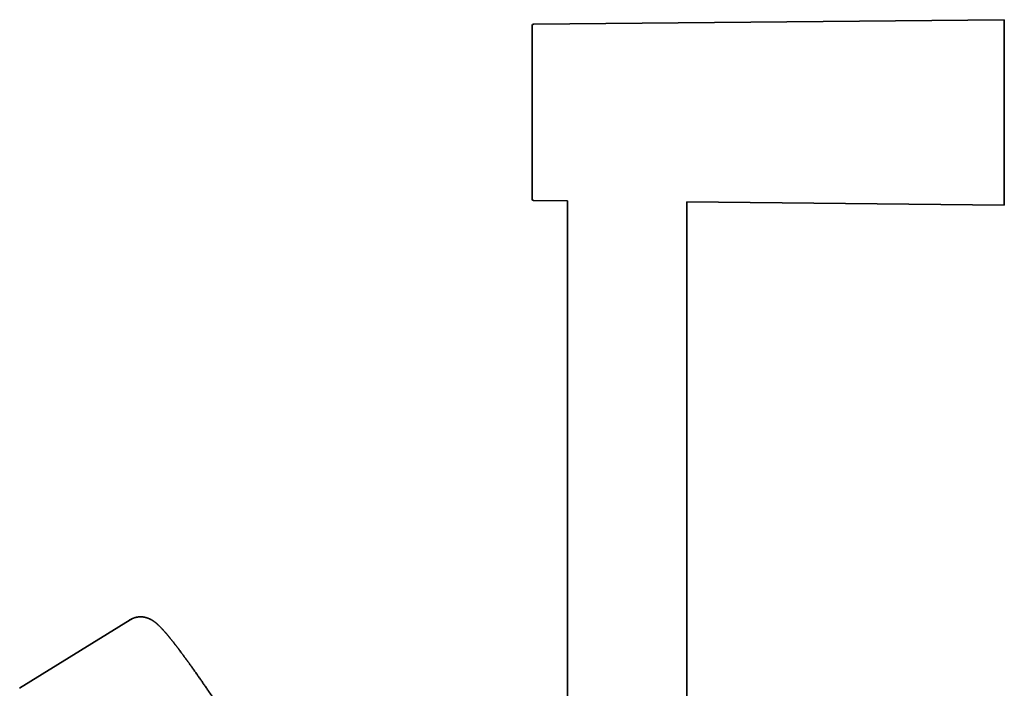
# Model space of a CAD drawing. Header units: millimetres. Extents: x 8 to 852, y 12 to 1820.
# Tile 19 of 27: x 56 to 213, y 1714 to 1820. Entities that reach past the tile are written whole.
import ezdxf

# ---------------------------------------------------------------- set-up
doc = ezdxf.new("R2010")
doc.units = ezdxf.units.MM

msp = doc.modelspace()

# ---------------------------------------------------------------- linework, layer by layer
at = {"color": 7, "linetype": 'Continuous', "lineweight": 35}
for p, q in [((213, 1819.95), (138.1, 1819.22)), ((137.9, 1805.34), (137.9, 1805.2)), ((138.1, 1791.19), (143.5, 1791.13)), ((143.5, 1791.13), (143.5, 1585.1)), ((162.5, 1510.38), (162.5, 1790.95)), ((162.5, 1790.95), (213, 1790.45)), ((74.81, 1724.84), (74.74, 1724.83)), ((73.9, 1724.46), (56.34, 1713.56))]:
    msp.add_line(p, q, dxfattribs=at)
for centre, start, end in [((138.1, 1819.02), 90.561, 180), ((138.1, 1791.39), 180, 269.439)]:
    msp.add_arc(centre, 0.2, start, end, dxfattribs=at)
for points, knots in [([(137.9, 1819.02), (137.9, 1819.02), (137.9, 1819.02), (137.9, 1818.99), (137.9, 1818.96), (137.9, 1818.9), (137.9, 1818.83), (137.9, 1818.75), (137.9, 1818.66), (137.9, 1818.57), (137.9, 1818.46), (137.9, 1818.34), (137.9, 1818.22), (137.9, 1818.06), (137.9, 1817.87), (137.9, 1817.64), (137.9, 1817.39), (137.9, 1817.11), (137.9, 1816.82), (137.9, 1816.5), (137.9, 1816.17), (137.9, 1815.81), (137.9, 1815.44), (137.9, 1815.05), (137.9, 1814.64), (137.9, 1814.22), (137.9, 1813.78), (137.9, 1813.33), (137.9, 1812.89), (137.9, 1812.47), (137.9, 1812.07), (137.9, 1811.66), (137.9, 1811.25), (137.9, 1810.83), (137.9, 1810.39), (137.9, 1809.94), (137.9, 1809.46), (137.9, 1808.99), (137.9, 1808.51), (137.9, 1808.02), (137.9, 1807.52), (137.9, 1807), (137.9, 1806.45), (137.9, 1805.89), (137.9, 1805.52), (137.9, 1805.34)], [0, 0, 0, 0, 0.01869, 0.040498, 0.062293, 0.084098, 0.105941, 0.128649, 0.14682, 0.16497, 0.183113, 0.201264, 0.219438, 0.237649, 0.263488, 0.289268, 0.31503, 0.340817, 0.366672, 0.393058, 0.419382, 0.445688, 0.472019, 0.498422, 0.524809, 0.551133, 0.577438, 0.60377, 0.630173, 0.651711, 0.673203, 0.694673, 0.716146, 0.737646, 0.759198, 0.782354, 0.805462, 0.828553, 0.851658, 0.874806, 0.897142, 0.922857, 0.948544, 0.974244, 1, 1, 1, 1]), ([(213, 1805.2), (213, 1805.42), (213, 1805.85), (213, 1806.5), (213, 1807.14), (213, 1807.78), (213, 1808.42), (213, 1809.04), (213, 1809.65), (213, 1810.25), (213, 1810.85), (213, 1811.44), (213, 1812.02), (213, 1812.59), (213, 1813.15), (213, 1813.68), (213, 1814.2), (213, 1814.7), (213, 1815.17), (213, 1815.64), (213, 1816.08), (213, 1816.51), (213, 1816.92), (213, 1817.3), (213, 1817.66), (213, 1817.99), (213, 1818.3), (213, 1818.58), (213, 1818.84), (213, 1819.07), (213, 1819.28), (213, 1819.46), (213, 1819.61), (213, 1819.74), (213, 1819.83), (213, 1819.9), (213, 1819.94), (213, 1819.95), (213, 1819.95)], [0, 0, 0, 0, 0.028, 0.056, 0.084, 0.112, 0.14, 0.1675, 0.195, 0.2225, 0.25, 0.278, 0.306, 0.334, 0.362, 0.39, 0.4175, 0.445, 0.4725, 0.5, 0.528, 0.556, 0.584, 0.612, 0.64, 0.6675, 0.695, 0.7225, 0.75, 0.778, 0.806, 0.834, 0.862, 0.89, 0.9175, 0.945, 0.9725, 1, 1, 1, 1]), ([(137.9, 1805.2), (137.9, 1805.05), (137.9, 1804.73), (137.9, 1804.26), (137.9, 1803.79), (137.9, 1803.33), (137.9, 1802.85), (137.9, 1802.41), (137.9, 1802), (137.9, 1801.62), (137.9, 1801.24), (137.9, 1800.87), (137.9, 1800.5), (137.9, 1800.08), (137.9, 1799.61), (137.9, 1799.11), (137.9, 1798.62), (137.9, 1798.13), (137.9, 1797.66), (137.9, 1797.19), (137.9, 1796.73), (137.9, 1796.29), (137.9, 1795.87), (137.9, 1795.45), (137.9, 1795.06), (137.9, 1794.68), (137.9, 1794.32), (137.9, 1793.98), (137.9, 1793.68), (137.9, 1793.41), (137.9, 1793.18), (137.9, 1792.95), (137.9, 1792.75), (137.9, 1792.55), (137.9, 1792.37), (137.9, 1792.2), (137.9, 1792.04), (137.9, 1791.89), (137.9, 1791.77), (137.9, 1791.66), (137.9, 1791.57), (137.9, 1791.49), (137.9, 1791.43), (137.9, 1791.4), (137.9, 1791.38), (137.9, 1791.39), (137.9, 1791.39)], [0, 0, 0, 0, 0.021714, 0.043387, 0.065045, 0.086712, 0.108415, 0.130978, 0.149035, 0.167071, 0.1851, 0.203137, 0.221197, 0.239294, 0.264971, 0.290589, 0.316189, 0.341815, 0.367507, 0.393728, 0.419887, 0.446027, 0.472193, 0.498431, 0.524652, 0.55081, 0.576951, 0.603117, 0.629354, 0.650757, 0.672114, 0.69345, 0.714788, 0.736153, 0.757569, 0.78058, 0.803543, 0.826489, 0.849449, 0.872451, 0.894645, 0.920195, 0.94572, 0.971261, 0.99686, 1, 1, 1, 1]), ([(213, 1790.45), (213, 1790.45), (213, 1790.46), (213, 1790.5), (213, 1790.58), (213, 1790.68), (213, 1790.8), (213, 1790.96), (213, 1791.13), (213, 1791.34), (213, 1791.57), (213, 1791.83), (213, 1792.12), (213, 1792.43), (213, 1792.77), (213, 1793.13), (213, 1793.51), (213, 1793.91), (213, 1794.33), (213, 1794.77), (213, 1795.24), (213, 1795.73), (213, 1796.23), (213, 1796.76), (213, 1797.29), (213, 1797.84), (213, 1798.4), (213, 1798.97), (213, 1799.56), (213, 1800.16), (213, 1800.78), (213, 1801.4), (213, 1802.03), (213, 1802.66), (213, 1803.3), (213, 1803.93), (213, 1804.57), (213, 1804.99), (213, 1805.2)], [0, 0, 0, 0, 0.028, 0.0559999, 0.0839999, 0.1119999, 0.1399998, 0.1674999, 0.1949999, 0.2225, 0.25, 0.278, 0.3059999, 0.3339999, 0.3619999, 0.3899998, 0.4174999, 0.4449999, 0.4725, 0.5, 0.528, 0.5559999, 0.5839999, 0.6119999, 0.6399998, 0.6674999, 0.6949999, 0.7225, 0.75, 0.778, 0.8059999, 0.8339999, 0.8619999, 0.8899998, 0.9174999, 0.9449999, 0.9725, 1, 1, 1, 1]), ([(74.81, 1724.84), (74.8, 1724.84), (74.78, 1724.84), (74.71, 1724.82), (74.61, 1724.79), (74.49, 1724.75), (74.35, 1724.69), (74.2, 1724.62), (74.04, 1724.54), (73.93, 1724.48), (73.88, 1724.44)], [0, 0, 0, 0, 0.091133, 0.230376, 0.363481, 0.492949, 0.621258, 0.75065, 0.882943, 1, 1, 1, 1]), ([(79.76, 1722.16), (79.75, 1722.19), (79.71, 1722.23), (79.66, 1722.29), (79.62, 1722.34), (79.58, 1722.38), (79.55, 1722.42), (79.5, 1722.47), (79.45, 1722.53), (79.38, 1722.61), (79.32, 1722.68), (79.25, 1722.75), (79.19, 1722.82), (79.14, 1722.87), (79.1, 1722.92), (79.06, 1722.97), (79.01, 1723.01), (78.97, 1723.06), (78.93, 1723.1), (78.89, 1723.15), (78.85, 1723.19), (78.81, 1723.23), (78.76, 1723.28), (78.71, 1723.33), (78.66, 1723.38), (78.61, 1723.43), (78.56, 1723.48), (78.51, 1723.52), (78.47, 1723.56), (78.43, 1723.6), (78.39, 1723.64), (78.35, 1723.68), (78.3, 1723.72), (78.25, 1723.76), (78.2, 1723.81), (78.14, 1723.86), (78.09, 1723.91), (78.02, 1723.96), (77.96, 1724.01), (77.88, 1724.07), (77.81, 1724.13), (77.74, 1724.18), (77.67, 1724.22), (77.61, 1724.27), (77.56, 1724.3), (77.52, 1724.33), (77.5, 1724.34), (77.47, 1724.36), (77.45, 1724.37), (77.42, 1724.39), (77.38, 1724.41), (77.34, 1724.44), (77.29, 1724.47), (77.23, 1724.5), (77.17, 1724.53), (77.12, 1724.56), (77.07, 1724.58), (77.01, 1724.61), (76.94, 1724.64), (76.84, 1724.68), (76.74, 1724.72), (76.64, 1724.76), (76.53, 1724.79), (76.43, 1724.82), (76.31, 1724.85), (76.19, 1724.88), (76.09, 1724.89), (76, 1724.91), (75.92, 1724.92), (75.85, 1724.92), (75.79, 1724.93), (75.75, 1724.93), (75.72, 1724.93), (75.69, 1724.93), (75.64, 1724.93), (75.58, 1724.94), (75.49, 1724.93), (75.39, 1724.93), (75.27, 1724.92), (75.14, 1724.91), (74.99, 1724.88), (74.89, 1724.86), (74.83, 1724.85)], [0, 0, 0, 0, 0.015146, 0.028826, 0.04104, 0.051787, 0.061066, 0.068995, 0.087738, 0.107647, 0.126222, 0.144516, 0.162373, 0.1794, 0.191931, 0.203555, 0.215648, 0.22873, 0.242552, 0.255306, 0.266971, 0.278671, 0.29187, 0.308649, 0.325565, 0.341729, 0.357131, 0.371424, 0.384433, 0.396596, 0.409324, 0.421329, 0.43451, 0.449376, 0.465874, 0.482783, 0.499606, 0.515981, 0.538212, 0.558898, 0.578185, 0.596246, 0.613192, 0.629131, 0.644176, 0.649765, 0.655387, 0.661059, 0.666782, 0.672729, 0.680096, 0.689111, 0.699662, 0.712336, 0.723465, 0.733301, 0.741893, 0.749866, 0.7641, 0.779917, 0.795528, 0.810474, 0.82474, 0.83833, 0.852443, 0.867707, 0.879239, 0.889819, 0.899436, 0.907781, 0.91472, 0.917205, 0.919457, 0.922028, 0.926189, 0.931988, 0.939422, 0.948487, 0.959174, 0.971472, 0.985363, 1, 1, 1, 1]), ([(92.73, 1703.56), (92.69, 1703.62), (92.59, 1703.77), (92.44, 1704), (92.28, 1704.25), (92.13, 1704.48), (91.98, 1704.71), (91.82, 1704.95), (91.65, 1705.22), (91.45, 1705.53), (91.23, 1705.86), (91, 1706.21), (90.76, 1706.58), (90.51, 1706.96), (90.25, 1707.36), (89.98, 1707.76), (89.71, 1708.18), (89.42, 1708.61), (89.13, 1709.05), (88.83, 1709.5), (88.53, 1709.96), (88.22, 1710.42), (87.91, 1710.88), (87.61, 1711.33), (87.29, 1711.81), (86.94, 1712.31), (86.58, 1712.84), (86.24, 1713.34), (85.91, 1713.83), (85.59, 1714.29), (85.28, 1714.73), (84.99, 1715.15), (84.71, 1715.55), (84.47, 1715.9), (84.26, 1716.19), (84.09, 1716.43), (83.93, 1716.65), (83.78, 1716.87), (83.64, 1717.07), (83.52, 1717.23), (83.42, 1717.37), (83.34, 1717.49), (83.26, 1717.6), (83.18, 1717.7), (83.11, 1717.8), (83.05, 1717.89), (83, 1717.96), (82.96, 1718.01), (82.93, 1718.04), (82.91, 1718.07), (82.89, 1718.1), (82.87, 1718.13), (82.84, 1718.17), (82.8, 1718.22), (82.76, 1718.29), (82.7, 1718.36), (82.64, 1718.44), (82.57, 1718.54), (82.49, 1718.65), (82.41, 1718.76), (82.32, 1718.88), (82.24, 1719), (82.15, 1719.11), (82.04, 1719.26), (81.9, 1719.45), (81.73, 1719.67), (81.6, 1719.85), (81.49, 1719.99), (81.42, 1720.09), (81.35, 1720.17), (81.3, 1720.24), (81.26, 1720.3), (81.22, 1720.34), (81.19, 1720.39), (81.15, 1720.44), (81.1, 1720.5), (81.05, 1720.56), (81, 1720.62), (80.95, 1720.69), (80.89, 1720.78), (80.81, 1720.88), (80.71, 1721), (80.62, 1721.11), (80.53, 1721.23), (80.44, 1721.34), (80.35, 1721.45), (80.27, 1721.55), (80.21, 1721.62), (80.17, 1721.67), (80.15, 1721.7), (80.12, 1721.73), (80.09, 1721.77), (80.05, 1721.82), (80, 1721.88), (79.94, 1721.95), (79.88, 1722.03), (79.82, 1722.1), (79.78, 1722.15), (79.76, 1722.16)], [0, 0, 0, 0, 0.007253, 0.017423, 0.027071, 0.036196, 0.044801, 0.05336, 0.065052, 0.077293, 0.090084, 0.104398, 0.119342, 0.134916, 0.151121, 0.167957, 0.185423, 0.20352, 0.222248, 0.241607, 0.261597, 0.281844, 0.302503, 0.322904, 0.342993, 0.368562, 0.393605, 0.418125, 0.44212, 0.465591, 0.488133, 0.510169, 0.5317, 0.552725, 0.566461, 0.579966, 0.592984, 0.605376, 0.617143, 0.628283, 0.635433, 0.6423, 0.648882, 0.655181, 0.661196, 0.666926, 0.672155, 0.674581, 0.676769, 0.678719, 0.680432, 0.682211, 0.684493, 0.687832, 0.691874, 0.696618, 0.702066, 0.70835, 0.715366, 0.723115, 0.731132, 0.738975, 0.746646, 0.754142, 0.77096, 0.786834, 0.801763, 0.810064, 0.817596, 0.824283, 0.830125, 0.833458, 0.836661, 0.840321, 0.844469, 0.849105, 0.854134, 0.859496, 0.864922, 0.870404, 0.880336, 0.890449, 0.90065, 0.910433, 0.920951, 0.930834, 0.939973, 0.948274, 0.950854, 0.953524, 0.956806, 0.960733, 0.965305, 0.970522, 0.977636, 0.985679, 0.994652, 1, 1, 1, 1])]:
    msp.add_open_spline(points, degree=3, knots=knots, dxfattribs=at)

doc.saveas('drawing.dxf')
